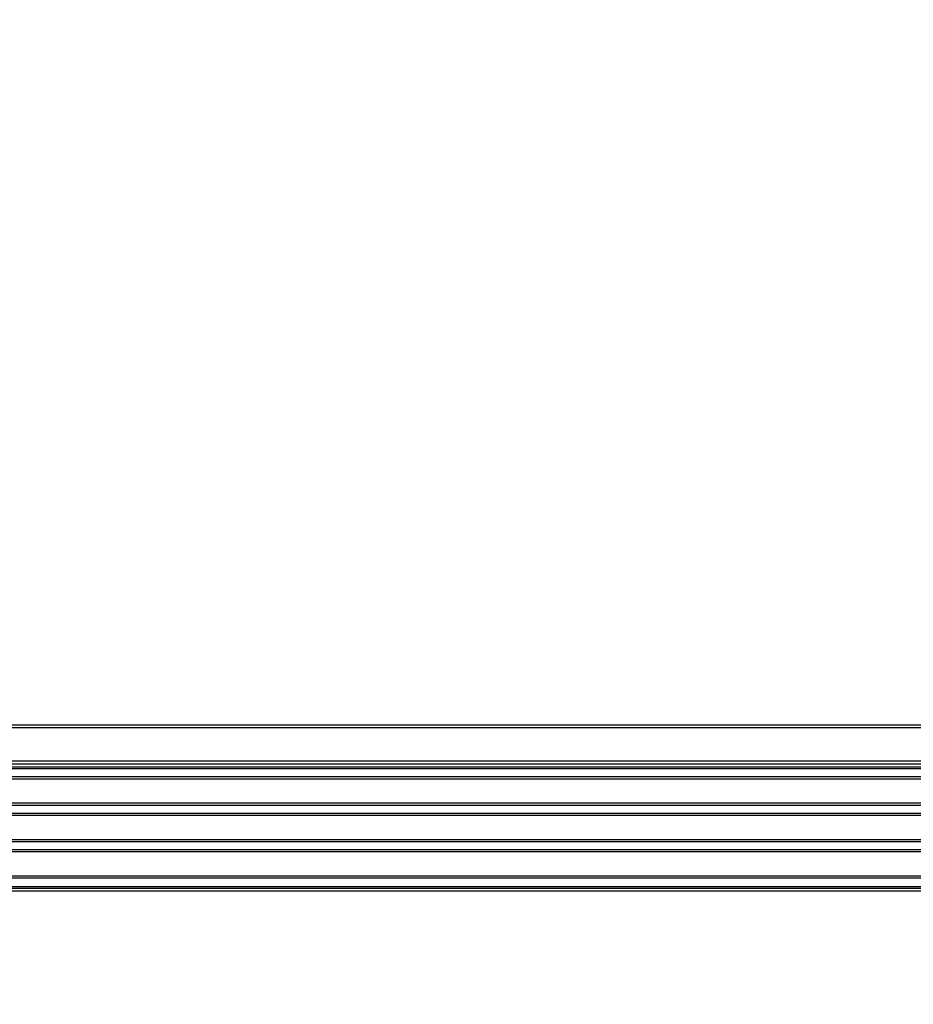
# Paper-space layout 'P3m-LR' of a CAD drawing. Header units: inches. Extents: x 0.3 to 33.8, y 0.2 to 21.7.
# Tile 45 of 59: x 26.974 to 27.258, y 9.754 to 10.068. Entities that reach past the tile are written whole.
import ezdxf

# ---------------------------------------------------------------- set-up
doc = ezdxf.new("R2010")
doc.units = ezdxf.units.IN
doc.header["$MEASUREMENT"] = 0
doc.layers.add('BORDERS', color=7, linetype='Continuous')
doc.styles.add('SLDTEXTSTYLE0', font='TXT', dxfattribs={"width": 0.75})
doc.dimstyles.new('SLDDIMSTYLE7', dxfattribs={"dimtxt": 0.137795, "dimasz": 0.14, "dimexe": 0, "dimexo": 0.0625, "dimgap": 0.034449, "dimtad": 1, "dimdec": 3, "dimlfac": 10, "dimrnd": 1e-09, "dimzin": 4, "dimdsep": 46, "dimtxsty": 'SLDTEXTSTYLE0', "dimblk1": 'CLOSED', "dimblk2": 'CLOSED', "dimsah": 1, "dimcen": 0.09, "dimadec": 0, "dimazin": 1, "dimtfac": 1, "dimtdec": 3, "dimtmove": 0, "dimatfit": 0, "dimldrblk": 'CLOSED', "dimfxl": 0, "dimfrac": 2, "dimtolj": 1, "dimtzin": 12, "dimarcsym": 0})

# ---------------------------------------------------------------- blocks, each defined once
blk = doc.blocks.new('_Closed')
at = {"color": 0, "linetype": 'ByBlock', "lineweight": -2}
for p, q in [((-1, 0.166667), (0, 0)), ((-1, 0.166667), (-1, -0.166667)), ((0, 0), (-1, -0.166667)), ((0, 0), (-1, 0))]:
    blk.add_line(p, q, dxfattribs=at)
blk = doc.blocks.new('_D_24')
at = {"layer": 'BORDERS'}
for p, q in [((26.36985, 10.72766), (26.32786, 10.72766)), ((26.32786, 10.72766), (26.32786, 10.50891)), ((26.82802, 10.72766), (26.87, 10.72766)), ((26.87, 10.72766), (26.87, 10.50891)), ((26.32786, 10.50891), (26.36985, 10.50891)), ((26.87, 10.50891), (26.82802, 10.50891)), ((26.23096, 9.79866), (26.23096, 10.34212)), ((26.96691, 9.79342), (26.96691, 10.34212)), ((26.23096, 10.30275), (25.98096, 10.30275)), ((26.23096, 10.30275), (26.96691, 10.30275)), ((26.96691, 10.30275), (27.21691, 10.30275))]:
    blk.add_line(p, q, dxfattribs=at)
at = {"layer": 'BORDERS', "xscale": 0.14, "yscale": 0.14}
blk.add_blockref('_Closed', (26.23096, 10.30275, -0.19404), dxfattribs=at)
at = {"layer": 'BORDERS', "xscale": 0.14, "yscale": 0.14, "rotation": 180.0000000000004}
blk.add_blockref('_Closed', (26.96691, 10.30275, -0.19404), dxfattribs=at)
at = {"layer": 'BORDERS', "char_height": 0.137795, "attachment_point": 1, "style": 'SLDTEXTSTYLE0'}
for s, insert in [('186.9', (26.36985, 10.68654)), ('7.360', (26.36985, 10.48037))]:
    blk.add_mtext(s, dxfattribs=dict(at, insert=insert))

psp = doc.layouts.new('P3m-LR')

# ---------------------------------------------------------------- linework, layer by layer
at = {"color": 7, "linetype": 'Continuous', "lineweight": 25}
for p, q in [((21.44096, 9.84305), (31.02096, 9.84305)), ((31.02096, 9.84205), (21.44096, 9.84205)), ((21.44096, 9.83155), (31.02096, 9.83155)), ((31.02096, 9.83055), (21.44096, 9.83055)), ((31.02096, 9.82955), (21.44096, 9.82955)), ((30.97796, 9.82905), (21.48396, 9.82905)), ((30.97796, 9.82643), (21.48396, 9.82643)), ((30.97796, 9.82575), (21.48396, 9.82575)), ((30.97796, 9.81805), (21.48396, 9.81805)), ((30.97796, 9.81737), (21.48396, 9.81737)), ((30.97796, 9.81483), (21.48396, 9.81483)), ((30.97796, 9.81415), (21.48396, 9.81415)), ((30.97796, 9.80645), (21.48396, 9.80645)), ((30.97796, 9.80577), (21.48396, 9.80577)), ((30.97796, 9.80323), (21.48396, 9.80323)), ((30.97796, 9.80255), (21.48396, 9.80255)), ((30.97796, 9.79485), (21.48396, 9.79485)), ((30.97796, 9.79417), (21.48396, 9.79417)), ((21.48283, 9.79105), (30.97908, 9.79105)), ((30.97908, 9.79005), (21.48283, 9.79005)), ((21.48396, 9.79155), (30.97796, 9.79155))]:
    psp.add_line(p, q, dxfattribs=at)

# ---------------------------------------------------------------- dimensions: what is measured, and where the dimension line sits
at = {"layer": 'BORDERS'}
dim = psp.add_linear_dim(base=(26.9669089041, 10.3027471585), p1=(26.2309589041, 9.7592881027), p2=(26.9669089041, 9.7540479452), dimstyle='SLDDIMSTYLE7', dxfattribs=at)
dim.commit()
dim.dimension.update_dxf_attribs({"geometry": '_D_24', "text_midpoint": (26.5989339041, 10.3027471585), "dimtype": 160})

doc.saveas('drawing.dxf')
